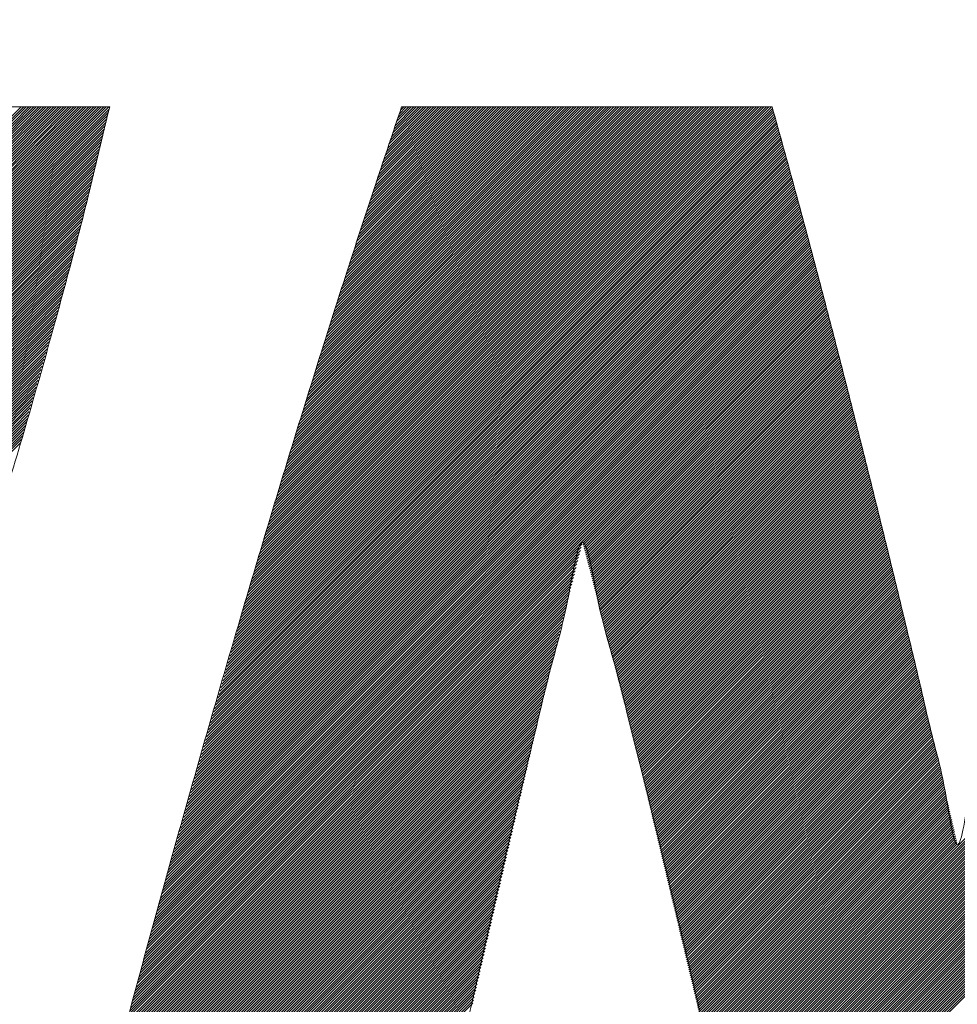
# Model space of a CAD drawing. Header units: millimetres. Extents: x 0 to 1733, y 0 to 1188.
# Tile 71 of 157: x 198.32 to 201.66, y 819.2 to 822.71. Entities that reach past the tile are written whole.
import ezdxf

# ---------------------------------------------------------------- set-up
doc = ezdxf.new("R2010")
doc.units = ezdxf.units.MM
doc.header["$LTSCALE"] = 0.727559
doc.layers.add('NoLayerName_001', color=7, linetype='Continuous')
doc.layers.add('NoLayerName_002', color=7, linetype='Continuous')

# ---------------------------------------------------------------- blocks, each defined once
blk = doc.blocks.new('JZB_0010')
at = {"layer": 'NoLayerName_002', "color": 7, "linetype": 'Continuous', "lineweight": 25}
for p, q in [((4.3245, 4.8402), (2.5644, 3.0801)), ((4.3335, 4.8402), (2.5733, 3.0801)), ((4.3424, 4.8402), (2.5822, 3.0801)), ((4.3513, 4.8402), (2.5911, 3.0801)), ((4.3602, 4.8402), (2.6, 3.0801)), ((4.3691, 4.8402), (2.6089, 3.0801)), ((4.378, 4.8402), (2.6179, 3.0801)), ((4.3869, 4.8402), (2.6268, 3.0801)), ((4.3958, 4.8402), (2.6357, 3.0801)), ((4.4047, 4.8402), (2.6446, 3.0801)), ((4.4136, 4.8402), (2.6535, 3.0801)), ((4.4225, 4.8402), (2.6624, 3.0801)), ((4.4314, 4.8402), (2.6713, 3.0801)), ((4.4404, 4.8402), (2.6802, 3.0801)), ((4.4493, 4.8402), (2.6891, 3.0801)), ((4.4582, 4.8402), (2.698, 3.0801)), ((4.4671, 4.8402), (2.7069, 3.0801)), ((4.476, 4.8402), (2.7158, 3.0801)), ((4.4849, 4.8402), (2.7248, 3.0801)), ((4.4938, 4.8402), (2.7337, 3.0801)), ((4.5027, 4.8402), (2.7426, 3.0801)), ((4.5116, 4.8402), (2.7515, 3.0801)), ((4.5205, 4.8402), (2.7604, 3.0801)), ((4.5294, 4.8402), (2.7693, 3.0801)), ((4.5383, 4.8402), (2.7782, 3.0801)), ((4.5473, 4.8402), (2.7871, 3.0801)), ((4.5562, 4.8402), (2.796, 3.0801)), ((4.5651, 4.8402), (2.8049, 3.0801)), ((4.574, 4.8402), (2.8138, 3.0801)), ((4.5829, 4.8402), (2.8227, 3.0801)), ((4.5918, 4.8402), (2.8317, 3.0801)), ((4.6007, 4.8402), (2.8406, 3.0801)), ((4.6096, 4.8402), (2.8495, 3.0801)), ((4.6185, 4.8402), (2.8584, 3.0801)), ((4.6274, 4.8402), (2.8673, 3.0801)), ((4.6363, 4.8402), (2.8762, 3.0801)), ((4.6381, 4.833), (2.8851, 3.0801)), ((4.6352, 4.8213), (2.894, 3.0801)), ((4.6324, 4.8096), (2.9029, 3.0801)), ((7.009, 4.8076), (5.0604, 2.859)), ((7.007, 4.8145), (5.0639, 2.8714)), ((7.0051, 4.8215), (5.0675, 2.8839)), ((7.0031, 4.8284), (5.0711, 2.8964)), ((7.0012, 4.8354), (5.0747, 2.9089)), ((6.9971, 4.8402), (5.0783, 2.9214)), ((6.9882, 4.8402), (5.0819, 2.9339)), ((6.9793, 4.8402), (5.0855, 2.9464)), ((6.9703, 4.8402), (5.0891, 2.9589)), ((6.9614, 4.8402), (5.0926, 2.9714)), ((6.9525, 4.8402), (5.0962, 2.9839)), ((6.9436, 4.8402), (5.0998, 2.9964)), ((6.9347, 4.8402), (5.1034, 3.0089)), ((6.9258, 4.8402), (5.107, 3.0214)), ((6.9169, 4.8402), (5.1106, 3.0339)), ((6.908, 4.8402), (5.1142, 3.0464)), ((6.8991, 4.8402), (5.1178, 3.0589)), ((6.8902, 4.8402), (5.1213, 3.0714)), ((6.8813, 4.8402), (5.1249, 3.0839)), ((6.8724, 4.8402), (5.1285, 3.0964)), ((6.8634, 4.8402), (5.1321, 3.1089)), ((6.8545, 4.8402), (5.1357, 3.1214)), ((6.8456, 4.8402), (5.1393, 3.1339)), ((6.8367, 4.8402), (5.143, 3.1465)), ((6.8278, 4.8402), (5.1469, 3.1593)), ((6.8189, 4.8402), (5.1507, 3.1721)), ((6.81, 4.8402), (5.1546, 3.1848)), ((6.8011, 4.8402), (5.1585, 3.1976)), ((6.7922, 4.8402), (5.1623, 3.2103)), ((6.7833, 4.8402), (5.1662, 3.2231)), ((6.7744, 4.8402), (5.17, 3.2359)), ((6.7655, 4.8402), (5.1739, 3.2486)), ((6.7565, 4.8402), (5.1777, 3.2614)), ((6.7476, 4.8402), (5.1816, 3.2742)), ((6.7387, 4.8402), (5.1854, 3.2869)), ((6.7298, 4.8402), (5.1893, 3.2997)), ((6.7209, 4.8402), (5.1931, 3.3124)), ((6.712, 4.8402), (5.197, 3.3252)), ((6.7031, 4.8402), (5.2009, 3.338)), ((6.6942, 4.8402), (5.2047, 3.3507)), ((6.6853, 4.8402), (5.2086, 3.3635)), ((6.6764, 4.8402), (5.2124, 3.3763)), ((6.6675, 4.8402), (5.2163, 3.389)), ((6.6586, 4.8402), (5.2201, 3.4018)), ((6.6496, 4.8402), (5.224, 3.4145)), ((6.6407, 4.8402), (5.2278, 3.4273)), ((6.6318, 4.8402), (5.2317, 3.4401)), ((6.6229, 4.8402), (5.2355, 3.4528)), ((6.614, 4.8402), (5.2394, 3.4656)), ((6.6051, 4.8402), (5.2432, 3.4784)), ((6.5962, 4.8402), (5.2471, 3.4911)), ((6.5873, 4.8402), (5.251, 3.5039)), ((6.5784, 4.8402), (5.2548, 3.5166)), ((6.5695, 4.8402), (5.2587, 3.5294)), ((6.5606, 4.8402), (5.2625, 3.5422)), ((6.5517, 4.8402), (5.2664, 3.5549)), ((6.5427, 4.8402), (5.2702, 3.5677)), ((6.5338, 4.8402), (5.2741, 3.5805)), ((6.5249, 4.8402), (5.2779, 3.5932)), ((6.516, 4.8402), (5.2818, 3.606)), ((6.5071, 4.8402), (5.2856, 3.6187)), ((6.4982, 4.8402), (5.2895, 3.6315)), ((6.4893, 4.8402), (5.2934, 3.6443)), ((6.4804, 4.8402), (5.2975, 3.6573)), ((6.4715, 4.8402), (5.3015, 3.6703)), ((6.4626, 4.8402), (5.3056, 3.6832)), ((6.4537, 4.8402), (5.3096, 3.6962)), ((6.4448, 4.8402), (5.3137, 3.7092)), ((6.4358, 4.8402), (5.3177, 3.7221)), ((6.4269, 4.8402), (5.3218, 3.7351)), ((6.418, 4.8402), (5.3259, 3.748)), ((6.4091, 4.8402), (5.3299, 3.761)), ((6.4002, 4.8402), (5.334, 3.774)), ((6.3913, 4.8402), (5.338, 3.7869)), ((6.3824, 4.8402), (5.3421, 3.7999)), ((6.3735, 4.8402), (5.3461, 3.8129)), ((6.3646, 4.8402), (5.3502, 3.8258)), ((6.3557, 4.8402), (5.3542, 3.8388)), ((6.3468, 4.8402), (5.3583, 3.8517)), ((6.3379, 4.8402), (5.3623, 3.8647)), ((6.3289, 4.8402), (5.3664, 3.8777)), ((6.32, 4.8402), (5.3705, 3.8906)), ((6.3111, 4.8402), (5.3745, 3.9036)), ((6.3022, 4.8402), (5.3786, 3.9166)), ((6.2933, 4.8402), (5.3826, 3.9295)), ((6.2844, 4.8402), (5.3867, 3.9425)), ((6.2755, 4.8402), (5.3907, 3.9554)), ((6.2666, 4.8402), (5.3948, 3.9684)), ((6.2577, 4.8402), (5.3988, 3.9814)), ((6.2488, 4.8402), (5.4029, 3.9943)), ((6.2399, 4.8402), (5.4069, 4.0073)), ((6.2309, 4.8402), (5.411, 4.0203)), ((6.222, 4.8402), (5.415, 4.0332)), ((6.2131, 4.8402), (5.4191, 4.0462)), ((6.2042, 4.8402), (5.4232, 4.0591)), ((6.1953, 4.8402), (5.4272, 4.0721)), ((6.1864, 4.8402), (5.4313, 4.0851)), ((6.1775, 4.8402), (5.4353, 4.098)), ((6.1686, 4.8402), (5.4394, 4.111)), ((6.1597, 4.8402), (5.4436, 4.1241)), ((6.1508, 4.8402), (5.4479, 4.1373)), ((6.1419, 4.8402), (5.4521, 4.1505)), ((6.133, 4.8402), (5.4564, 4.1637)), ((6.124, 4.8402), (5.4607, 4.1769)), ((6.1151, 4.8402), (5.465, 4.1901)), ((6.1062, 4.8402), (5.4693, 4.2033)), ((6.0973, 4.8402), (5.4736, 4.2165)), ((6.0884, 4.8402), (5.4779, 4.2297)), ((6.0795, 4.8402), (5.4822, 4.2429)), ((6.0706, 4.8402), (5.4865, 4.2561)), ((6.0617, 4.8402), (5.4908, 4.2693)), ((6.0528, 4.8402), (5.4951, 4.2825)), ((6.0439, 4.8402), (5.4994, 4.2957)), ((6.035, 4.8402), (5.5037, 4.3089)), ((6.0261, 4.8402), (5.5079, 4.3221)), ((6.0171, 4.8402), (5.5122, 4.3353)), ((6.0082, 4.8402), (5.5165, 4.3485)), ((5.9993, 4.8402), (5.5208, 4.3617)), ((5.9904, 4.8402), (5.5251, 4.3749)), ((5.9815, 4.8402), (5.5294, 4.3881)), ((5.9726, 4.8402), (5.5337, 4.4013)), ((5.9637, 4.8402), (5.538, 4.4145)), ((5.9548, 4.8402), (5.5423, 4.4277)), ((5.9459, 4.8402), (5.5466, 4.4409)), ((5.937, 4.8402), (5.5509, 4.4541)), ((5.9281, 4.8402), (5.5552, 4.4673)), ((5.9192, 4.8402), (5.5594, 4.4805)), ((5.9102, 4.8402), (5.5637, 4.4937)), ((5.9013, 4.8402), (5.568, 4.5069)), ((5.8924, 4.8402), (5.5723, 4.5201)), ((5.8835, 4.8402), (5.5766, 4.5333)), ((5.8746, 4.8402), (5.5809, 4.5465)), ((5.8657, 4.8402), (5.5852, 4.5597)), ((5.8568, 4.8402), (5.5897, 4.5731)), ((5.8479, 4.8402), (5.5942, 4.5866)), ((5.839, 4.8402), (5.5987, 4.6)), ((5.8301, 4.8402), (5.6033, 4.6134)), ((5.8212, 4.8402), (5.6078, 4.6268)), ((5.8123, 4.8402), (5.6123, 4.6402)), ((5.8033, 4.8402), (5.6168, 4.6537)), ((5.7944, 4.8402), (5.6213, 4.6671)), ((5.7855, 4.8402), (5.6258, 4.6805)), ((5.7766, 4.8402), (5.6303, 4.6939)), ((5.7677, 4.8402), (5.6348, 4.7073)), ((5.7588, 4.8402), (5.6393, 4.7207)), ((5.7499, 4.8402), (5.6438, 4.7342)), ((5.741, 4.8402), (5.6484, 4.7476)), ((5.7321, 4.8402), (5.6529, 4.761)), ((5.7232, 4.8402), (5.6575, 4.7745)), ((5.7143, 4.8402), (5.6621, 4.788)), ((5.7054, 4.8402), (5.6667, 4.8016)), ((5.6964, 4.8402), (5.6713, 4.8151)), ((5.6875, 4.8402), (5.676, 4.8286)), ((4.624, 4.7744), (2.8946, 3.045)), ((4.6268, 4.7861), (2.8983, 3.0576)), ((4.6296, 4.7979), (2.902, 3.0702)), ((7.0187, 4.7727), (5.0424, 2.7965)), ((7.0167, 4.7797), (5.046, 2.809)), ((7.0148, 4.7867), (5.0496, 2.8215)), ((7.0129, 4.7936), (5.0532, 2.834)), ((7.0109, 4.8006), (5.0568, 2.8465)), ((4.6155, 4.7392), (2.8834, 3.0071)), ((4.6183, 4.7509), (2.8871, 3.0197)), ((4.6212, 4.7627), (2.8908, 3.0323)), ((7.0284, 4.7379), (5.0245, 2.734)), ((7.0265, 4.7449), (5.0281, 2.7465)), ((7.0245, 4.7519), (5.0317, 2.759)), ((7.0226, 4.7588), (5.0352, 2.7715)), ((7.0206, 4.7658), (5.0388, 2.784)), ((4.6071, 4.704), (2.8722, 2.9692)), ((4.6099, 4.7158), (2.8759, 2.9818)), ((4.6127, 4.7275), (2.8797, 2.9945)), ((7.0379, 4.7029), (5.0065, 2.6715)), ((7.036, 4.7099), (5.0101, 2.684)), ((7.0341, 4.7169), (5.0137, 2.6965)), ((7.0322, 4.7239), (5.0173, 2.709)), ((7.0303, 4.7309), (5.0209, 2.7215)), ((4.5986, 4.6689), (2.8611, 2.9313)), ((4.6014, 4.6806), (2.8648, 2.9439)), ((4.6042, 4.6923), (2.8685, 2.9566)), ((7.0474, 4.6678), (4.9886, 2.609)), ((7.0455, 4.6748), (4.9922, 2.6215)), ((7.0436, 4.6818), (4.9958, 2.634)), ((7.0417, 4.6889), (4.9994, 2.6465)), ((7.0398, 4.6959), (5.003, 2.659)), ((4.5902, 4.6337), (2.8499, 2.8934)), ((4.593, 4.6454), (2.8536, 2.906)), ((4.5958, 4.6571), (2.8573, 2.9187)), ((7.0569, 4.6327), (4.9707, 2.5466)), ((7.055, 4.6398), (4.9743, 2.5591)), ((7.0531, 4.6468), (4.9778, 2.5715)), ((7.0512, 4.6538), (4.9814, 2.584)), ((7.0493, 4.6608), (4.985, 2.5965)), ((4.5817, 4.5985), (2.8387, 2.8555)), ((4.5845, 4.6102), (2.8424, 2.8681)), ((4.5873, 4.6219), (2.8462, 2.8808)), ((7.0663, 4.5977), (4.9527, 2.4841)), ((7.0644, 4.6047), (4.9563, 2.4966)), ((7.0626, 4.6117), (4.9599, 2.5091)), ((7.0607, 4.6187), (4.9635, 2.5216)), ((7.0588, 4.6257), (4.9671, 2.5341)), ((4.5732, 4.5633), (2.8275, 2.8176)), ((4.5761, 4.575), (2.8313, 2.8302)), ((4.5789, 4.5868), (2.835, 2.8429)), ((7.0758, 4.5626), (4.9348, 2.4216)), ((7.0739, 4.5696), (4.9384, 2.4341)), ((7.072, 4.5766), (4.942, 2.4466)), ((7.0701, 4.5837), (4.9456, 2.4591)), ((7.0682, 4.5907), (4.9491, 2.4716)), ((4.5644, 4.5278), (2.8164, 2.7797)), ((4.5675, 4.5398), (2.8201, 2.7924)), ((4.5704, 4.5516), (2.8238, 2.805)), ((7.0853, 4.5276), (4.9169, 2.3591)), ((7.0834, 4.5346), (4.9204, 2.3716)), ((7.0815, 4.5416), (4.924, 2.3841)), ((7.0796, 4.5486), (4.9276, 2.3966)), ((7.0777, 4.5556), (4.9312, 2.4091)), ((4.5551, 4.4918), (2.8052, 2.7418)), ((4.5582, 4.5038), (2.8089, 2.7545)), ((4.5613, 4.5158), (2.8127, 2.7671)), ((7.0948, 4.4925), (4.8989, 2.2966)), ((7.0929, 4.4995), (4.9025, 2.3091)), ((7.091, 4.5065), (4.9061, 2.3216)), ((7.0891, 4.5135), (4.9097, 2.3341)), ((7.0872, 4.5205), (4.9133, 2.3466)), ((4.5458, 4.4557), (2.7936, 2.7035)), ((4.5489, 4.4677), (2.7975, 2.7163)), ((4.552, 4.4797), (2.8015, 2.7292)), ((7.1043, 4.4574), (4.881, 2.2342)), ((7.1024, 4.4644), (4.8846, 2.2467)), ((7.1005, 4.4715), (4.8882, 2.2592)), ((7.0986, 4.4785), (4.8917, 2.2716)), ((7.0967, 4.4855), (4.8953, 2.2841)), ((4.5365, 4.4197), (2.7818, 2.665)), ((4.5396, 4.4317), (2.7858, 2.6778)), ((4.5427, 4.4437), (2.7897, 2.6907)), ((7.1137, 4.4224), (4.8631, 2.1717)), ((7.1118, 4.4294), (4.8666, 2.1842)), ((7.1099, 4.4364), (4.8702, 2.1967)), ((7.108, 4.4434), (4.8738, 2.2092)), ((7.1061, 4.4504), (4.8774, 2.2217)), ((4.5303, 4.3957), (2.774, 2.6393)), ((4.5334, 4.4077), (2.7779, 2.6522)), ((7.1232, 4.3873), (4.8451, 2.1092)), ((7.1213, 4.3943), (4.8487, 2.1217)), ((7.1194, 4.4013), (4.8523, 2.1342)), ((7.1175, 4.4083), (4.8559, 2.1467)), ((7.1156, 4.4153), (4.8595, 2.1592)), ((4.521, 4.3596), (2.7622, 2.6008)), ((4.5241, 4.3717), (2.7661, 2.6137)), ((4.5272, 4.3837), (2.77, 2.6265)), ((7.1327, 4.3522), (4.8282, 2.0477)), ((7.1308, 4.3592), (4.8315, 2.06)), ((7.1289, 4.3663), (4.8349, 2.0722)), ((7.127, 4.3733), (4.8382, 2.0845)), ((7.1251, 4.3803), (4.8415, 2.0967)), ((9.8031, 4.3501), (6.8026, 1.3497)), ((4.5117, 4.3236), (2.7504, 2.5623)), ((4.5148, 4.3356), (2.7543, 2.5752)), ((4.5179, 4.3476), (2.7583, 2.588)), ((7.1422, 4.3172), (4.8115, 1.9865)), ((7.1403, 4.3242), (4.8149, 1.9988)), ((7.1384, 4.3312), (4.8182, 2.011)), ((7.1365, 4.3382), (4.8215, 2.0233)), ((7.1346, 4.3452), (4.8249, 2.0355)), ((9.8052, 4.3433), (6.8044, 1.3425)), ((9.8074, 4.3366), (6.8061, 1.3353)), ((9.8096, 4.3299), (6.8078, 1.3281)), ((9.8117, 4.3231), (6.8095, 1.3209)), ((9.8139, 4.3164), (6.8112, 1.3137)), ((4.5024, 4.2876), (2.7386, 2.5238)), ((4.5055, 4.2996), (2.7426, 2.5367)), ((4.5086, 4.3116), (2.7465, 2.5495)), ((7.1516, 4.2821), (4.7949, 1.9253)), ((7.1497, 4.2891), (4.7982, 1.9376)), ((7.1478, 4.2961), (4.8015, 1.9498)), ((7.146, 4.3031), (4.8049, 1.9621)), ((7.1441, 4.3102), (4.8082, 1.9743)), ((9.8161, 4.3097), (6.813, 1.3065)), ((9.8183, 4.3029), (6.8147, 1.2993)), ((9.8204, 4.2962), (6.8164, 1.2921)), ((9.8226, 4.2894), (6.8181, 1.2849)), ((9.8248, 4.2827), (6.8198, 1.2778)), ((4.4931, 4.2516), (2.7269, 2.4853)), ((4.4962, 4.2636), (2.7308, 2.4981)), ((4.4993, 4.2756), (2.7347, 2.511)), ((7.161, 4.2469), (4.7782, 1.8642)), ((7.1591, 4.254), (4.7816, 1.8764)), ((7.1573, 4.261), (4.7849, 1.8886)), ((7.1554, 4.2681), (4.7882, 1.9009)), ((7.1535, 4.2751), (4.7916, 1.9131)), ((9.8269, 4.276), (6.8215, 1.2706)), ((9.8291, 4.2692), (6.8233, 1.2634)), ((9.8313, 4.2625), (6.825, 1.2562)), ((9.8335, 4.2558), (6.8267, 1.249)), ((9.8356, 4.249), (6.8284, 1.2418)), ((4.4831, 4.2149), (2.7151, 2.4468)), ((4.4866, 4.2273), (2.719, 2.4596)), ((4.49, 4.2396), (2.7229, 2.4725)), ((7.1701, 4.2115), (4.7616, 1.803)), ((7.1683, 4.2186), (4.7649, 1.8152)), ((7.1665, 4.2257), (4.7682, 1.8274)), ((7.1646, 4.2327), (4.7716, 1.8397)), ((7.1628, 4.2398), (4.7749, 1.8519)), ((9.8378, 4.2423), (6.8301, 1.2346)), ((9.84, 4.2355), (6.8319, 1.2274)), ((9.8421, 4.2288), (6.8336, 1.2202)), ((9.8443, 4.2221), (6.8353, 1.213)), ((9.8465, 4.2153), (6.8369, 1.2058)), ((4.4726, 4.1776), (2.7033, 2.4083)), ((4.4761, 4.1901), (2.7072, 2.4211)), ((4.4796, 4.2025), (2.7112, 2.434)), ((7.1793, 4.1761), (4.7449, 1.7418)), ((7.1774, 4.1832), (4.7483, 1.754)), ((7.1756, 4.1903), (4.7516, 1.7662)), ((7.1738, 4.1973), (4.7549, 1.7785)), ((7.1719, 4.2044), (4.7582, 1.7907)), ((9.8486, 4.2086), (6.8385, 1.1985)), ((9.8508, 4.2018), (6.8401, 1.1911)), ((9.853, 4.1951), (6.8417, 1.1838)), ((9.8552, 4.1884), (6.8433, 1.1765)), ((9.8573, 4.1816), (6.8449, 1.1692)), ((9.8595, 4.1749), (6.8464, 1.1618)), ((4.4621, 4.1404), (2.6913, 2.3696)), ((4.4656, 4.1528), (2.6955, 2.3826)), ((4.4691, 4.1652), (2.6994, 2.3955)), ((7.1847, 4.1549), (4.7349, 1.705)), ((7.1829, 4.1619), (4.7383, 1.7173)), ((7.1811, 4.169), (4.7416, 1.7295)), ((7.1866, 4.1478), (6.3248, 3.286)), ((7.1884, 4.1407), (6.3269, 3.2792)), ((9.8617, 4.1682), (6.848, 1.1545)), ((9.8638, 4.1614), (6.8496, 1.1472)), ((4.4551, 4.1156), (2.683, 2.3435)), ((4.4586, 4.128), (2.6872, 2.3565)), ((7.1902, 4.1336), (6.3288, 3.2722)), ((7.1921, 4.1265), (6.3306, 3.2651)), ((7.1939, 4.1195), (6.3325, 3.2581)), ((7.1957, 4.1124), (6.3344, 3.2511)), ((7.1976, 4.1053), (6.3363, 3.244)), ((4.4446, 4.0784), (2.6706, 2.3043)), ((4.4481, 4.0908), (2.6747, 2.3174)), ((4.4516, 4.1032), (2.6789, 2.3304)), ((7.1994, 4.0982), (6.3381, 3.237)), ((7.2012, 4.0911), (6.34, 3.2299)), ((7.203, 4.0841), (6.3418, 3.2228)), ((7.2049, 4.077), (6.3436, 3.2157)), ((7.2067, 4.0699), (6.3455, 3.2087)), ((4.4341, 4.0411), (2.6582, 2.2652)), ((4.4376, 4.0535), (2.6623, 2.2782)), ((4.4411, 4.066), (2.6664, 2.2913)), ((7.2085, 4.0628), (6.3473, 3.2016)), ((7.2104, 4.0557), (6.3491, 3.1945)), ((7.2122, 4.0487), (6.351, 3.1875)), ((7.214, 4.0416), (6.3528, 3.1804)), ((7.2158, 4.0345), (6.3546, 3.1733)), ((4.4236, 4.0039), (2.6457, 2.226)), ((4.4271, 4.0163), (2.6499, 2.2391)), ((4.4306, 4.0287), (2.654, 2.2521)), ((7.2177, 4.0274), (6.3565, 3.1662)), ((7.2195, 4.0204), (6.3583, 3.1592)), ((7.2213, 4.0133), (6.3601, 3.1521)), ((7.2232, 4.0062), (6.362, 3.145)), ((7.225, 3.9991), (6.3638, 3.1379)), ((4.4131, 3.9667), (2.6333, 2.1868)), ((4.4166, 3.9791), (2.6374, 2.1999)), ((4.4201, 3.9915), (2.6416, 2.2129)), ((7.2268, 3.992), (6.3656, 3.1309)), ((7.2286, 3.985), (6.3675, 3.1238)), ((7.2305, 3.9779), (6.3693, 3.1167)), ((7.2323, 3.9708), (6.3711, 3.1096)), ((7.2341, 3.9637), (6.373, 3.1026)), ((4.4026, 3.9294), (2.6208, 2.1477)), ((4.4061, 3.9419), (2.625, 2.1607)), ((4.4096, 3.9543), (2.6291, 2.1738)), ((7.236, 3.9566), (6.3748, 3.0955)), ((7.2378, 3.9496), (6.3766, 3.0884)), ((7.2396, 3.9425), (6.3785, 3.0813)), ((7.2415, 3.9354), (6.3803, 3.0743)), ((4.3956, 3.9046), (2.6126, 2.1216)), ((4.3991, 3.917), (2.6167, 2.1346)), ((7.2433, 3.9283), (6.3821, 3.0672)), ((7.2451, 3.9212), (6.384, 3.0601)), ((7.2469, 3.9142), (6.3858, 3.053)), ((7.2488, 3.9071), (6.3876, 3.046)), ((7.2506, 3.9), (6.3895, 3.0389)), ((4.3851, 3.8674), (2.6001, 2.0824)), ((4.3886, 3.8798), (2.6043, 2.0955)), ((4.3921, 3.8922), (2.6084, 2.1085)), ((7.2524, 3.8929), (6.3913, 3.0318)), ((7.2543, 3.8858), (6.3931, 3.0247)), ((7.2561, 3.8788), (6.395, 3.0177)), ((7.2579, 3.8717), (6.3968, 3.0106)), ((7.2597, 3.8646), (6.3986, 3.0035)), ((4.3746, 3.8302), (2.5877, 2.0432)), ((4.3781, 3.8426), (2.5918, 2.0563)), ((4.3816, 3.855), (2.596, 2.0694)), ((7.2616, 3.8575), (6.4005, 2.9964)), ((7.2634, 3.8505), (6.4023, 2.9894)), ((7.2652, 3.8434), (6.4041, 2.9823)), ((7.2671, 3.8363), (6.406, 2.9752)), ((7.2689, 3.8292), (6.4078, 2.9681)), ((4.3641, 3.7929), (2.5747, 2.0035)), ((4.3676, 3.8053), (2.579, 2.0168)), ((4.3711, 3.8178), (2.5834, 2.0301)), ((7.2707, 3.8221), (6.4096, 2.9611)), ((7.2725, 3.8151), (6.4115, 2.954)), ((7.2744, 3.808), (6.4133, 2.9469)), ((7.2762, 3.8009), (6.4151, 2.9398)), ((7.278, 3.7938), (6.417, 2.9328)), ((4.3536, 3.7557), (2.5615, 1.9636)), ((4.3571, 3.7681), (2.5659, 1.9769)), ((4.3606, 3.7805), (2.5703, 1.9902)), ((7.2799, 3.7867), (6.4188, 2.9257)), ((7.2817, 3.7797), (6.4206, 2.9186)), ((7.2835, 3.7726), (6.4225, 2.9115)), ((7.2854, 3.7655), (6.4243, 2.9045)), ((7.2872, 3.7584), (6.4261, 2.8974)), ((4.3431, 3.7185), (2.5483, 1.9237)), ((4.3466, 3.7309), (2.5527, 1.937)), ((4.3501, 3.7433), (2.5571, 1.9503)), ((7.289, 3.7513), (6.428, 2.8903)), ((7.2908, 3.7443), (6.4298, 2.8832)), ((7.2926, 3.7371), (6.4316, 2.8762)), ((7.2944, 3.73), (6.4335, 2.8691)), ((7.2962, 3.7229), (6.4353, 2.862)), ((4.3361, 3.6936), (2.5396, 1.8971)), ((4.3396, 3.7061), (2.5439, 1.9104)), ((7.2979, 3.7157), (6.4371, 2.8549)), ((7.2997, 3.7086), (6.439, 2.8479)), ((7.3015, 3.7015), (6.4408, 2.8408)), ((7.3033, 3.6943), (6.4426, 2.8337)), ((7.305, 3.6872), (6.4445, 2.8266)), ((4.3256, 3.6564), (2.5264, 1.8572)), ((4.3291, 3.6688), (2.5308, 1.8705)), ((4.3326, 3.6812), (2.5352, 1.8838)), ((7.3068, 3.6801), (6.4463, 2.8196)), ((7.3086, 3.6729), (6.4481, 2.8125)), ((7.3104, 3.6658), (6.45, 2.8054)), ((7.3121, 3.6586), (6.4518, 2.7983)), ((7.3139, 3.6515), (6.4536, 2.7913)), ((4.3221, 3.644), (2.522, 1.8439)), ((7.3157, 3.6444), (6.4555, 2.7842)), ((7.3174, 3.6372), (6.4573, 2.7771)), ((7.3192, 3.6301), (6.4591, 2.77)), ((7.321, 3.623), (6.461, 2.763)), ((7.3228, 3.6158), (6.4628, 2.7559)), ((7.3245, 3.6087), (6.4646, 2.7488)), ((7.3263, 3.6016), (6.4665, 2.7417)), ((7.3281, 3.5944), (6.4683, 2.7347)), ((7.3299, 3.5873), (6.4701, 2.7276)), ((7.3316, 3.5802), (6.472, 2.7205)), ((7.3334, 3.573), (6.4738, 2.7134)), ((7.3352, 3.5659), (6.4757, 2.7064)), ((7.337, 3.5588), (6.4775, 2.6993)), ((7.3387, 3.5516), (6.4793, 2.6922)), ((7.3405, 3.5445), (6.4812, 2.6851)), ((7.3423, 3.5373), (6.483, 2.6781)), ((7.344, 3.5302), (6.4848, 2.671)), ((7.3458, 3.5231), (6.4867, 2.6639)), ((7.3476, 3.5159), (6.4885, 2.6568)), ((7.3494, 3.5088), (6.4903, 2.6498)), ((7.3511, 3.5017), (6.4922, 2.6427)), ((7.3529, 3.4945), (6.494, 2.6356)), ((7.3547, 3.4874), (6.4958, 2.6285)), ((7.3565, 3.4803), (6.4977, 2.6215)), ((7.3582, 3.4731), (6.4995, 2.6144)), ((7.36, 3.466), (6.5013, 2.6073)), ((7.3618, 3.4589), (6.5032, 2.6002)), ((7.3635, 3.4517), (6.505, 2.5932)), ((7.3653, 3.4446), (6.5068, 2.5861)), ((7.3671, 3.4375), (6.5087, 2.579)), ((7.3689, 3.4303), (6.5105, 2.5719)), ((7.3706, 3.4232), (6.5123, 2.5648)), ((7.3724, 3.416), (6.514, 2.5576)), ((7.3742, 3.4089), (6.5157, 2.5504)), ((7.376, 3.4018), (6.5174, 2.5432)), ((7.3777, 3.3946), (6.5191, 2.5361)), ((7.3795, 3.3875), (6.5209, 2.5289)), ((7.3813, 3.3804), (6.5226, 2.5217)), ((7.3831, 3.3732), (6.5243, 2.5145)), ((7.3848, 3.3661), (6.526, 2.5073)), ((7.3866, 3.359), (6.5277, 2.5001)), ((7.3884, 3.3518), (6.5295, 2.4929)), ((7.3901, 3.3447), (6.5312, 2.4857)), ((7.3919, 3.3376), (6.5329, 2.4785)), ((7.3937, 3.3304), (6.5346, 2.4713)), ((7.3955, 3.3233), (6.5363, 2.4642)), ((7.3972, 3.3162), (6.538, 2.457)), ((7.399, 3.309), (6.5398, 2.4498)), ((7.4008, 3.3019), (6.5415, 2.4426)), ((6.3198, 3.272), (4.7283, 1.6806)), ((6.3228, 3.284), (4.7316, 1.6928)), ((7.4026, 3.2947), (6.5432, 2.4354)), ((7.4043, 3.2876), (6.5449, 2.4282)), ((7.4061, 3.2805), (6.5466, 2.421)), ((7.4079, 3.2733), (6.5484, 2.4138)), ((7.4096, 3.2662), (6.5501, 2.4066)), ((8.9936, 3.2823), (6.8512, 1.1399)), ((8.9904, 3.2702), (6.8528, 1.1325)), ((6.3105, 3.2361), (4.7183, 1.6438)), ((6.3136, 3.2481), (4.7216, 1.6561)), ((6.3167, 3.2601), (4.7249, 1.6683)), ((7.4114, 3.2591), (6.5518, 2.3994)), ((7.4132, 3.2519), (6.5535, 2.3922)), ((7.415, 3.2448), (6.5552, 2.3851)), ((7.4167, 3.2377), (6.5569, 2.3779)), ((7.4185, 3.2305), (6.5587, 2.3707)), ((8.9872, 3.258), (6.8544, 1.1252)), ((8.9839, 3.2459), (6.856, 1.1179)), ((8.9807, 3.2338), (6.8575, 1.1106)), ((6.3013, 3.2002), (4.7083, 1.6071)), ((6.3044, 3.2122), (4.7116, 1.6194)), ((6.3075, 3.2241), (4.7149, 1.6316)), ((7.4203, 3.2234), (6.5604, 2.3635)), ((7.4221, 3.2163), (6.5621, 2.3563)), ((7.4238, 3.2091), (6.5638, 2.3491)), ((7.4256, 3.202), (6.5655, 2.3419)), ((7.4274, 3.1949), (6.5673, 2.3347)), ((8.9775, 3.2216), (6.8591, 1.1033)), ((8.9743, 3.2095), (6.8607, 1.0959)), ((8.9711, 3.1974), (6.8623, 1.0886)), ((6.2922, 3.1643), (4.6983, 1.5705)), ((6.2952, 3.1762), (4.7016, 1.5827)), ((6.2983, 3.1882), (4.705, 1.5949)), ((7.4291, 3.1877), (6.569, 2.3275)), ((7.4309, 3.1805), (6.5707, 2.3203)), ((7.4326, 3.1733), (6.5724, 2.3132)), ((7.4343, 3.1661), (6.5741, 2.306)), ((7.436, 3.159), (6.5758, 2.2988)), ((8.9679, 3.1853), (6.8639, 1.0813)), ((8.9647, 3.1731), (6.8655, 1.074)), ((8.9614, 3.161), (6.867, 1.0666)), ((6.2831, 3.1285), (4.6889, 1.5343)), ((6.2861, 3.1404), (4.692, 1.5463)), ((6.2892, 3.1524), (4.6952, 1.5584)), ((7.4377, 3.1518), (6.5776, 2.2916)), ((7.4395, 3.1446), (6.5793, 2.2844)), ((7.4412, 3.1374), (6.581, 2.2772)), ((7.4429, 3.1302), (6.5827, 2.27)), ((7.4446, 3.123), (6.5844, 2.2628)), ((8.9583, 3.149), (6.8686, 1.0593)), ((8.9552, 3.1369), (6.8702, 1.052)), ((8.952, 3.1249), (6.8718, 1.0447)), ((6.2741, 3.0927), (4.6794, 1.4981)), ((6.2771, 3.1047), (4.6826, 1.5102)), ((6.2801, 3.1166), (4.6857, 1.5222)), ((7.4464, 3.1158), (6.5862, 2.2556)), ((7.4481, 3.1087), (6.5879, 2.2484)), ((7.4498, 3.1015), (6.5896, 2.2413)), ((7.4515, 3.0943), (6.5913, 2.2341)), ((7.4532, 3.0871), (6.593, 2.2269)), ((8.9489, 3.1128), (6.8734, 1.0373)), ((8.9457, 3.1008), (6.875, 1.03)), ((8.9426, 3.0887), (6.8765, 1.0227)), ((6.265, 3.0569), (4.67, 1.4619)), ((6.268, 3.0689), (4.6731, 1.474)), ((6.271, 3.0808), (4.6763, 1.4861)), ((7.455, 3.0799), (6.5947, 2.2197)), ((7.4567, 3.0727), (6.5965, 2.2125)), ((7.4584, 3.0655), (6.5982, 2.2053)), ((7.4601, 3.0583), (6.5999, 2.1981)), ((8.9394, 3.0767), (6.8781, 1.0154)), ((8.9363, 3.0646), (6.8797, 1.008)), ((8.9332, 3.0526), (6.8813, 1.0007)), ((6.2559, 3.0212), (4.6605, 1.4258)), ((6.259, 3.0331), (4.6637, 1.4378)), ((6.262, 3.045), (4.6668, 1.4499)), ((7.4619, 3.0512), (6.6016, 2.1909)), ((7.4636, 3.044), (6.6033, 2.1837)), ((7.4653, 3.0368), (6.6051, 2.1765)), ((7.467, 3.0296), (6.6068, 2.1694)), ((7.4687, 3.0224), (6.6085, 2.1622)), ((8.93, 3.0405), (6.8829, 0.9934)), ((8.9269, 3.0285), (6.8845, 0.9861)), ((6.2471, 2.9856), (4.6511, 1.3896)), ((6.25, 2.9974), (4.6542, 1.4016)), ((6.2529, 3.0092), (4.6574, 1.4137)), ((7.4705, 3.0152), (6.6102, 2.155)), ((7.4722, 3.008), (6.6119, 2.1478)), ((7.4739, 3.0009), (6.6136, 2.1406)), ((7.4756, 2.9937), (6.6154, 2.1334)), ((7.4774, 2.9865), (6.6171, 2.1262)), ((8.9237, 3.0164), (6.886, 0.9787)), ((8.9206, 3.0044), (6.8876, 0.9714)), ((8.9174, 2.9923), (6.8892, 0.9641)), ((6.2383, 2.95), (4.6417, 1.3534)), ((6.2412, 2.9619), (4.6448, 1.3655)), ((6.2441, 2.9737), (4.6479, 1.3775)), ((7.4791, 2.9793), (6.6188, 2.119)), ((7.4808, 2.9721), (6.6205, 2.1118)), ((7.4825, 2.9649), (6.6222, 2.1046)), ((7.4842, 2.9577), (6.624, 2.0974)), ((7.486, 2.9506), (6.6257, 2.0903)), ((8.9143, 2.9803), (6.8908, 0.9568)), ((8.9111, 2.9682), (6.8924, 0.9494)), ((8.908, 2.9561), (6.894, 0.9421)), ((6.2295, 2.9145), (4.6322, 1.3172)), ((6.2324, 2.9263), (4.6354, 1.3293)), ((6.2353, 2.9382), (4.6385, 1.3414)), ((7.4877, 2.9434), (6.6274, 2.0831)), ((7.4894, 2.9362), (6.6291, 2.0759)), ((7.4911, 2.929), (6.6308, 2.0687)), ((7.4929, 2.9218), (6.6325, 2.0615)), ((7.4946, 2.9146), (6.6343, 2.0543)), ((8.9049, 2.9441), (6.8955, 0.9348)), ((8.9017, 2.932), (6.8971, 0.9275)), ((8.8986, 2.92), (6.8987, 0.9201)), ((6.2207, 2.879), (4.6228, 1.2811)), ((6.2236, 2.8908), (4.6259, 1.2931)), ((6.2265, 2.9027), (4.6291, 1.3052)), ((7.4963, 2.9074), (6.636, 2.0471)), ((7.498, 2.9003), (6.6377, 2.0399)), ((7.4997, 2.8931), (6.6394, 2.0327)), ((7.5015, 2.8859), (6.6411, 2.0255)), ((7.5032, 2.8787), (6.6429, 2.0184)), ((8.8954, 2.9079), (6.9003, 0.9128)), ((8.8923, 2.8959), (6.9019, 0.9055)), ((8.8891, 2.8838), (6.9035, 0.8982)), ((6.2119, 2.8434), (4.6133, 1.2449)), ((6.2148, 2.8553), (4.6165, 1.257)), ((6.2177, 2.8671), (4.6196, 1.269)), ((7.5049, 2.8715), (6.6446, 2.0112)), ((7.5066, 2.8643), (6.6463, 2.004)), ((7.5084, 2.8571), (6.648, 1.9968)), ((7.5101, 2.8499), (6.6497, 1.9896)), ((7.5118, 2.8428), (6.6514, 1.9824)), ((8.886, 2.8718), (6.905, 0.8908)), ((6.203, 2.8079), (4.6039, 1.2087)), ((6.206, 2.8198), (4.607, 1.2208)), ((6.2089, 2.8316), (4.6102, 1.2328)), ((7.5135, 2.8356), (6.6532, 1.9752)), ((7.5152, 2.8284), (6.6549, 1.968)), ((7.517, 2.8212), (6.6566, 1.9608)), ((7.5187, 2.814), (6.6583, 1.9536)), ((7.5204, 2.8068), (6.66, 1.9465)), ((6.1942, 2.7724), (4.5944, 1.1726)), ((6.1972, 2.7842), (4.5976, 1.1846)), ((6.2001, 2.7961), (4.6007, 1.1967)), ((7.5221, 2.7996), (6.6618, 1.9393)), ((7.5239, 2.7925), (6.6635, 1.9321)), ((7.5256, 2.7853), (6.6652, 1.9249)), ((7.5273, 2.7781), (6.6669, 1.9177)), ((6.1854, 2.7369), (4.585, 1.1364)), ((6.1884, 2.7487), (4.5881, 1.1484)), ((6.1913, 2.7605), (4.5913, 1.1605)), ((7.529, 2.7709), (6.6686, 1.9105)), ((7.5307, 2.7637), (6.6703, 1.9033)), ((7.5325, 2.7565), (6.6721, 1.8961)), ((7.5342, 2.7493), (6.6738, 1.8889)), ((7.5359, 2.7422), (6.6755, 1.8817)), ((6.1766, 2.7013), (4.5755, 1.1002)), ((6.1796, 2.7132), (4.5787, 1.1123)), ((6.1825, 2.725), (4.5818, 1.1243)), ((7.5376, 2.735), (6.6772, 1.8745)), ((7.5394, 2.7278), (6.6789, 1.8674)), ((7.5411, 2.7206), (6.6807, 1.8602)), ((7.5428, 2.7134), (6.6824, 1.853)), ((7.5445, 2.7062), (6.6841, 1.8458)), ((6.1681, 2.6661), (4.5661, 1.064)), ((6.1708, 2.6777), (4.5692, 1.0761)), ((6.1737, 2.6895), (4.5724, 1.0881)), ((7.5462, 2.699), (6.6858, 1.8386)), ((7.548, 2.6919), (6.6875, 1.8314)), ((7.5497, 2.6847), (6.6892, 1.8242)), ((7.5514, 2.6775), (6.691, 1.817)), ((7.5531, 2.6703), (6.6927, 1.8098)), ((6.1601, 2.6314), (4.5572, 1.0284)), ((6.1628, 2.6429), (4.5601, 1.0403)), ((6.1654, 2.6545), (4.5631, 1.0521)), ((7.5549, 2.6631), (6.6944, 1.8026)), ((7.5566, 2.6559), (6.6961, 1.7955)), ((7.5583, 2.6487), (6.6978, 1.7883)), ((7.56, 2.6415), (6.6996, 1.7811)), ((7.5617, 2.6344), (6.7013, 1.7739)), ((6.1521, 2.5966), (4.5483, 0.9928)), ((6.1548, 2.6082), (4.5513, 1.0047)), ((6.1574, 2.6198), (4.5542, 1.0166)), ((7.5635, 2.6272), (6.703, 1.7667)), ((7.5652, 2.62), (6.7047, 1.7595)), ((7.5669, 2.6128), (6.7064, 1.7523)), ((7.5686, 2.6056), (6.7081, 1.7451)), ((7.5703, 2.5983), (6.7099, 1.7379)), ((6.1441, 2.5619), (4.5395, 0.9573)), ((6.1468, 2.5735), (4.5424, 0.9691)), ((6.1494, 2.585), (4.5454, 0.981)), ((7.572, 2.5911), (6.7116, 1.7307)), ((7.5736, 2.5839), (6.7133, 1.7236)), ((7.5753, 2.5767), (6.715, 1.7164)), ((7.577, 2.5694), (6.7167, 1.7092)), ((7.5787, 2.5622), (6.7185, 1.702)), ((6.1361, 2.5272), (4.5306, 0.9217)), ((6.1388, 2.5387), (4.5336, 0.9336)), ((6.1414, 2.5503), (4.5365, 0.9454)), ((7.5804, 2.555), (6.7202, 1.6948)), ((7.5821, 2.5478), (6.7219, 1.6876)), ((7.5838, 2.5406), (6.7236, 1.6804)), ((7.5854, 2.5333), (6.7253, 1.6732)), ((7.5871, 2.5261), (6.727, 1.666)), ((6.1281, 2.4924), (4.5218, 0.8861)), ((6.1308, 2.504), (4.5247, 0.898)), ((6.1334, 2.5156), (4.5277, 0.9098)), ((7.5888, 2.5189), (6.7288, 1.6588)), ((7.5905, 2.5117), (6.7305, 1.6517)), ((7.5922, 2.5044), (6.7322, 1.6445)), ((7.5939, 2.4972), (6.7339, 1.6373)), ((6.1201, 2.4577), (4.5129, 0.8506)), ((6.1227, 2.4693), (4.5159, 0.8624)), ((6.1254, 2.4808), (4.5188, 0.8743)), ((7.5956, 2.49), (6.7356, 1.6301)), ((7.5972, 2.4828), (6.7374, 1.6229)), ((7.5989, 2.4756), (6.7391, 1.6157)), ((7.6006, 2.4683), (6.7408, 1.6085)), ((7.6023, 2.4611), (6.7425, 1.6013)), ((6.1121, 2.423), (4.5041, 0.815)), ((6.1147, 2.4345), (4.507, 0.8268)), ((6.1174, 2.4461), (4.51, 0.8387)), ((7.604, 2.4539), (6.7442, 1.5941)), ((7.6057, 2.4467), (6.7459, 1.5869)), ((7.6073, 2.4394), (6.7477, 1.5797)), ((7.609, 2.4322), (6.7494, 1.5726)), ((7.6107, 2.425), (6.7511, 1.5654)), ((6.1041, 2.3882), (4.4953, 0.7794)), ((6.1067, 2.3998), (4.4982, 0.7913)), ((6.1094, 2.4114), (4.5011, 0.8031)), ((7.6124, 2.4178), (6.7528, 1.5582)), ((7.6141, 2.4105), (6.7545, 1.551)), ((7.6158, 2.4033), (6.7563, 1.5438)), ((7.6175, 2.3961), (6.758, 1.5366)), ((7.6191, 2.3889), (6.7597, 1.5294)), ((6.0961, 2.3535), (4.4864, 0.7438)), ((6.0987, 2.3651), (4.4894, 0.7557)), ((6.1014, 2.3766), (4.4923, 0.7676)), ((7.6208, 2.3817), (6.7614, 1.5222)), ((7.6225, 2.3744), (6.7631, 1.515)), ((7.6242, 2.3672), (6.7648, 1.5078)), ((7.6259, 2.36), (6.7666, 1.5007)), ((7.6276, 2.3528), (6.7683, 1.4935)), ((6.088, 2.3188), (4.4776, 0.7083)), ((6.0907, 2.3303), (4.4805, 0.7201)), ((6.0934, 2.3419), (4.4835, 0.732)), ((7.6293, 2.3455), (6.77, 1.4863)), ((7.6309, 2.3383), (6.7717, 1.4791)), ((7.6326, 2.3311), (6.7734, 1.4719)), ((7.6343, 2.3239), (6.7752, 1.4647)), ((7.636, 2.3166), (6.7769, 1.4575)), ((6.08, 2.284), (4.4687, 0.6727)), ((6.0827, 2.2956), (4.4717, 0.6846)), ((6.0854, 2.3072), (4.4746, 0.6964)), ((7.6377, 2.3094), (6.7786, 1.4503)), ((7.6393, 2.3022), (6.7803, 1.4431)), ((7.641, 2.2949), (6.782, 1.4359)), ((7.6427, 2.2877), (6.7837, 1.4288)), ((7.6443, 2.2804), (6.7855, 1.4216)), ((6.072, 2.2493), (4.4599, 0.6371)), ((6.0747, 2.2609), (4.4628, 0.649)), ((6.0774, 2.2724), (4.4658, 0.6608)), ((7.646, 2.2732), (6.7872, 1.4144)), ((7.6477, 2.266), (6.7889, 1.4072)), ((7.6493, 2.2587), (6.7906, 1.4)), ((7.651, 2.2515), (6.7923, 1.3928)), ((6.064, 2.2146), (4.451, 0.6015)), ((6.0667, 2.2261), (4.454, 0.6134)), ((6.0694, 2.2377), (4.4569, 0.6253)), ((7.6527, 2.2442), (6.7941, 1.3856)), ((7.6543, 2.237), (6.7958, 1.3784)), ((7.656, 2.2298), (6.7975, 1.3712)), ((7.6577, 2.2225), (6.7992, 1.364)), ((7.6593, 2.2153), (6.8009, 1.3569)), ((6.056, 2.1798), (4.4423, 0.5661)), ((6.0587, 2.1914), (4.4451, 0.5778)), ((6.0614, 2.203), (4.4481, 0.5897)), ((6.048, 2.1451), (4.4341, 0.5312)), ((6.0507, 2.1567), (4.4368, 0.5428)), ((6.0533, 2.1682), (4.4395, 0.5544)), ((6.04, 2.1104), (4.4259, 0.4963)), ((6.0427, 2.1219), (4.4287, 0.5079)), ((6.0453, 2.1335), (4.4314, 0.5196)), ((6.032, 2.0756), (4.4178, 0.4614)), ((6.0347, 2.0872), (4.4205, 0.473)), ((6.0373, 2.0988), (4.4232, 0.4847)), ((6.024, 2.0409), (4.4096, 0.4265)), ((6.0267, 2.0525), (4.4123, 0.4382)), ((6.0293, 2.064), (4.4151, 0.4498)), ((6.016, 2.0062), (4.4015, 0.3917)), ((6.0186, 2.0177), (4.4042, 0.4033)), ((6.0213, 2.0293), (4.4069, 0.4149)), ((6.008, 1.9714), (4.3933, 0.3568)), ((6.0106, 1.983), (4.396, 0.3684)), ((6.0133, 1.9946), (4.3988, 0.38)), ((6, 1.9367), (4.3852, 0.3219)), ((6.0026, 1.9483), (4.3879, 0.3335)), ((6.0053, 1.9598), (4.3906, 0.3452)), ((5.992, 1.902), (4.377, 0.287)), ((5.9946, 1.9135), (4.3797, 0.2986)), ((5.9973, 1.9251), (4.3824, 0.3103)), ((5.9839, 1.8672), (4.3689, 0.2521)), ((5.9866, 1.8788), (4.3716, 0.2638)), ((5.9893, 1.8904), (4.3743, 0.2754)), ((5.9759, 1.8325), (4.3607, 0.2173)), ((5.9786, 1.8441), (4.3634, 0.2289)), ((5.9813, 1.8556), (4.3661, 0.2405)), ((5.9679, 1.7978), (4.3525, 0.1824)), ((5.9706, 1.8093), (4.3553, 0.194)), ((5.9733, 1.8209), (4.358, 0.2056)), ((5.9599, 1.763), (4.3444, 0.1475)), ((5.9626, 1.7746), (4.3471, 0.1591)), ((5.9653, 1.7862), (4.3498, 0.1708)), ((5.9519, 1.7283), (4.3362, 0.1126)), ((5.9546, 1.7399), (4.339, 0.1242)), ((5.9573, 1.7515), (4.3417, 0.1359)), ((5.9439, 1.6936), (4.3285, 0.0781)), ((5.9466, 1.7051), (4.331, 0.0896)), ((5.9492, 1.7167), (4.3336, 0.1011)), ((5.9359, 1.6588), (4.3208, 0.0437)), ((5.9386, 1.6704), (4.3233, 0.0552)), ((5.9412, 1.682), (4.3259, 0.0666)), ((5.9332, 1.6473), (4.3261, 0.0401))]:
    blk.add_line(p, q, dxfattribs=at)
at = {"layer": 'NoLayerName_002', "color": 7, "linetype": 'Continuous', "lineweight": 13}
for points, knots in [([(2.9599, 0.0401), (3.0004, 0.1237), (3.0856, 0.296), (3.2082, 0.5666), (3.3332, 0.8544), (3.4587, 1.1577), (3.5841, 1.4739), (3.7084, 1.8008), (3.8308, 2.136), (3.9505, 2.4772), (4.0666, 2.822), (4.1782, 3.168), (4.2845, 3.513), (4.3847, 3.8545), (4.4777, 4.1904), (4.5636, 4.5179), (4.6143, 4.7342), (4.6398, 4.8402)], [0, 0, 0, 0, 0.278658, 0.576469, 0.891067, 1.220061, 1.561039, 1.911576, 2.26924, 2.631593, 2.996195, 3.360609, 3.722399, 4.079134, 4.428395, 4.767771, 5.094874, 5.094874, 5.094874, 5.094874]), ([(5.6799, 4.8402), (5.6499, 4.7515), (5.5873, 4.5682), (5.4945, 4.2838), (5.3985, 3.9834), (5.3007, 3.6694), (5.2017, 3.3442), (5.1024, 3.0105), (5.0035, 2.6709), (4.9057, 2.3278), (4.81, 1.9839), (4.717, 1.6417), (4.6275, 1.3038), (4.5424, 0.9728), (4.4625, 0.6511), (4.3879, 0.3415), (4.3425, 0.1388), (4.32, 0.0401)], [0, 0, 0, 0, 0.281068, 0.58105, 0.897291, 1.227129, 1.567902, 1.916946, 2.271596, 2.629186, 2.987052, 3.34253, 3.692958, 4.035677, 4.368031, 4.687369, 4.991049, 4.991049, 4.991049, 4.991049]), ([(8.3201, 4.8402), (8.3066, 4.7915), (8.2787, 4.6922), (8.2372, 4.5402), (8.1948, 4.3827), (8.1517, 4.2201), (8.1081, 4.0529), (8.0639, 3.8813), (8.0193, 3.7059), (7.9744, 3.527), (7.9293, 3.3451), (7.8841, 3.1607), (7.8389, 2.9731), (7.7938, 2.7872), (7.7489, 2.5871), (7.7042, 2.4336), (7.66, 2.1016), (7.6159, 2.4336), (7.5712, 2.5871), (7.5262, 2.7872), (7.4811, 2.9731), (7.4359, 3.1607), (7.3906, 3.3451), (7.3455, 3.527), (7.3006, 3.7059), (7.2561, 3.8813), (7.2119, 4.0529), (7.1682, 4.2201), (7.1251, 4.3827), (7.0828, 4.5402), (7.0413, 4.6922), (7.0134, 4.7915), (6.9999, 4.8402)], [0, 0, 0, 0, 0.151742, 0.309431, 0.472648, 0.640974, 0.813989, 0.991276, 1.172413, 1.356982, 1.544562, 1.734733, 1.927075, 2.121168, 2.316592, 2.512926, 2.70975, 2.906574, 3.10291, 3.298336, 3.492432, 3.684777, 3.874952, 4.062535, 4.247106, 4.428246, 4.605533, 4.778548, 4.946871, 5.110083, 5.267764, 5.419497, 5.419497, 5.419497, 5.419497]), ([(5.5999, 0.0401), (5.6124, 0.107), (5.6375, 0.2425), (5.6773, 0.4477), (5.719, 0.6573), (5.7625, 0.8704), (5.8077, 1.0867), (5.8545, 1.3054), (5.9028, 1.526), (5.9523, 1.7479), (6.003, 1.9706), (6.0547, 2.1931), (6.1073, 2.4163), (6.1607, 2.6344), (6.2146, 2.8655), (6.2691, 3.0404), (6.3239, 3.4138), (6.3822, 3.0373), (6.4391, 2.8613), (6.4959, 2.6278), (6.552, 2.4079), (6.6074, 2.183), (6.6618, 1.9591), (6.7151, 1.7354), (6.7671, 1.513), (6.8177, 1.2923), (6.8665, 1.074), (6.9136, 0.8589), (6.9586, 0.6475), (7.0014, 0.4405), (7.042, 0.2386), (7.0673, 0.1056), (7.0799, 0.0401)], [0, 0, 0, 0, 0.204121, 0.41339, 0.627209, 0.844978, 1.0661, 1.289972, 1.515997, 1.743572, 1.972097, 2.200973, 2.429597, 2.657369, 2.883688, 3.107953, 3.329565, 3.554019, 3.781102, 4.01014, 4.240459, 4.471387, 4.70225, 4.932374, 5.161088, 5.387717, 5.611592, 5.83204, 6.04839, 6.259974, 6.466122, 6.666169, 6.666169, 6.666169, 6.666169])]:
    blk.add_open_spline(points, degree=3, knots=knots, dxfattribs=at)
for points in [[(4.6398, 4.8402), (4.4265, 4.8402), (3.9999, 4.8402), (3.5734, 4.8402), (3.3601, 4.8402)], [(6.9999, 4.8402), (6.7799, 4.8402), (6.3399, 4.8402), (5.8999, 4.8402), (5.6799, 4.8402)]]:
    blk.add_open_spline(points, degree=3, dxfattribs=at)

msp = doc.modelspace()

# ---------------------------------------------------------------- linework, layer by layer
at = {"layer": 'NoLayerName_001', "color": 7, "linetype": 'Continuous', "lineweight": 25}
for centre, radius, start, end in [((210, 820), 39.49999901, 318.330134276, 270), ((210, 819.99999775), 38, 319.685090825, 270.721473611), ((210, 820), 37.99999905, 319.685090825, 270.716215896)]:
    msp.add_arc(centre, radius, start, end, dxfattribs=at)

# ---------------------------------------------------------------- block references
at = {"layer": 'NoLayerName_001'}
msp.add_blockref('JZB_0010', (194.00004578, 817.55944824), dxfattribs=at)

doc.saveas('drawing.dxf')
